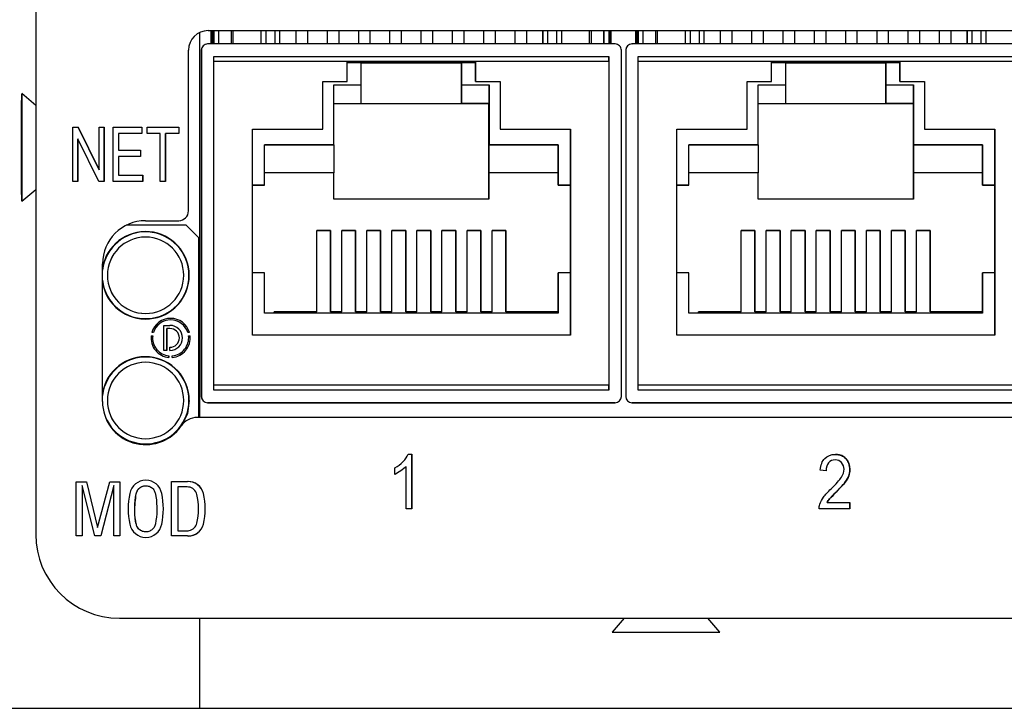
# Model space of a CAD drawing. Header units: inches. Extents: x 0.84 to 10.55, y 0.48 to 8.11.
# Tile 5 of 11: x 3.37 to 4.16, y 6.24 to 6.79. Entities that reach past the tile are written whole.
import ezdxf

# ---------------------------------------------------------------- set-up
doc = ezdxf.new("R2010")
doc.units = ezdxf.units.IN
doc.header["$MEASUREMENT"] = 0

msp = doc.modelspace()

# ---------------------------------------------------------------- linework, layer by layer
at = {"color": 7, "linetype": 'Continuous', "lineweight": 25}
for p, q in [((3.38483, 6.99152), (3.38483, 6.38325)), ((3.38484, 6.99152), (3.38484, 6.38325)), ((3.51568, 6.78407), (3.51568, 6.47664)), ((3.52251, 6.78564), (4.1828, 6.78564)), ((3.52509, 6.77496), (3.52509, 6.78564)), ((3.5251, 6.78564), (3.5251, 6.77496)), ((3.5271, 6.78564), (3.5271, 6.77496)), ((3.5271, 6.77496), (3.5271, 6.78564)), ((3.5311, 6.77496), (3.5311, 6.78564)), ((3.54098, 6.78564), (3.54098, 6.77496)), ((3.56486, 6.77496), (3.56486, 6.78564)), ((3.56487, 6.77496), (3.56487, 6.78564)), ((3.57987, 6.77496), (3.57987, 6.78564)), ((3.59282, 6.77496), (3.59282, 6.78564)), ((3.59282, 6.77496), (3.59282, 6.78564)), ((3.60182, 6.78564), (3.60182, 6.77496)), ((3.61783, 6.77496), (3.61783, 6.78564)), ((3.61783, 6.77496), (3.61783, 6.78564)), ((3.62683, 6.78564), (3.62683, 6.77496)), ((3.64282, 6.77496), (3.64282, 6.78564)), ((3.64282, 6.77496), (3.64282, 6.78564)), ((3.65182, 6.78564), (3.65182, 6.77496)), ((3.66783, 6.77496), (3.66783, 6.78564)), ((3.66783, 6.77496), (3.66783, 6.78564)), ((3.67683, 6.78564), (3.67683, 6.77496)), ((3.69282, 6.77496), (3.69282, 6.78564)), ((3.69282, 6.77496), (3.69282, 6.78564)), ((3.70182, 6.78564), (3.70182, 6.77496)), ((3.71783, 6.77496), (3.71783, 6.78564)), ((3.71783, 6.77496), (3.71783, 6.78564)), ((3.72683, 6.78564), (3.72683, 6.77496)), ((3.74282, 6.77496), (3.74282, 6.78564)), ((3.74282, 6.77496), (3.74282, 6.78564)), ((3.75182, 6.78564), (3.75182, 6.77496)), ((3.76783, 6.77496), (3.76783, 6.78564)), ((3.76783, 6.77496), (3.76783, 6.78564)), ((3.77683, 6.78564), (3.77683, 6.77496)), ((3.78986, 6.78564), (3.78986, 6.77496)), ((3.78987, 6.77496), (3.78987, 6.78564)), ((3.80487, 6.78564), (3.80487, 6.77496)), ((3.82874, 6.77496), (3.82874, 6.78564)), ((3.83859, 6.78564), (3.83859, 6.77496)), ((3.8386, 6.77496), (3.8386, 6.78564)), ((3.8426, 6.78564), (3.8426, 6.77496)), ((3.8446, 6.77496), (3.8446, 6.78564)), ((3.86409, 6.77496), (3.86409, 6.78564)), ((3.8641, 6.78564), (3.8641, 6.77496)), ((3.8661, 6.78564), (3.8661, 6.77496)), ((3.8661, 6.77496), (3.8661, 6.78564)), ((3.8701, 6.77496), (3.8701, 6.78564)), ((3.87998, 6.78564), (3.87998, 6.77496)), ((3.90386, 6.77496), (3.90386, 6.78564)), ((3.90386, 6.77496), (3.90386, 6.78564)), ((3.91886, 6.77496), (3.91886, 6.78564)), ((3.93182, 6.77496), (3.93182, 6.78564)), ((3.93182, 6.77496), (3.93182, 6.78564)), ((3.94082, 6.78564), (3.94082, 6.77496)), ((3.95683, 6.77496), (3.95683, 6.78564)), ((3.95683, 6.77496), (3.95683, 6.78564)), ((3.96583, 6.78564), (3.96583, 6.77496)), ((3.98182, 6.77496), (3.98182, 6.78564)), ((3.98182, 6.77496), (3.98182, 6.78564)), ((3.99082, 6.78564), (3.99082, 6.77496)), ((4.00683, 6.77496), (4.00683, 6.78564)), ((4.00683, 6.77496), (4.00683, 6.78564)), ((4.01583, 6.78564), (4.01583, 6.77496)), ((4.03182, 6.77496), (4.03182, 6.78564)), ((4.03182, 6.77496), (4.03182, 6.78564)), ((4.04082, 6.78564), (4.04082, 6.77496)), ((4.05683, 6.77496), (4.05683, 6.78564)), ((4.05683, 6.77496), (4.05683, 6.78564)), ((4.06583, 6.78564), (4.06583, 6.77496)), ((4.08182, 6.77496), (4.08182, 6.78564)), ((4.08182, 6.77496), (4.08182, 6.78564)), ((4.09082, 6.78564), (4.09082, 6.77496)), ((4.10683, 6.77496), (4.10683, 6.78564)), ((4.10683, 6.77496), (4.10683, 6.78564)), ((4.11583, 6.78564), (4.11583, 6.77496)), ((4.12886, 6.77496), (4.12886, 6.78564)), ((4.12886, 6.78564), (4.12886, 6.77496)), ((4.14386, 6.78564), (4.14386, 6.77496)), ((3.52213, 6.77496), (3.52216, 6.77496)), ((3.84766, 6.77496), (3.52216, 6.77496)), ((3.86113, 6.77496), (3.86116, 6.77496)), ((4.18666, 6.77496), (3.86116, 6.77496)), ((3.50689, 6.64164), (3.50689, 6.77002)), ((3.51713, 6.76996), (3.51713, 6.49344)), ((3.51716, 6.76996), (3.51713, 6.76996)), ((3.51716, 6.76996), (3.51716, 6.49344)), ((3.52716, 6.76496), (3.84266, 6.76496)), ((3.52716, 6.49844), (3.52716, 6.76496)), ((3.84266, 6.76496), (3.84266, 6.49844)), ((3.84266, 6.76496), (3.84266, 6.76496)), ((3.85266, 6.49344), (3.85266, 6.76996)), ((3.85616, 6.76996), (3.85613, 6.76996)), ((3.85613, 6.76996), (3.85613, 6.49344)), ((3.85616, 6.76996), (3.85616, 6.49344)), ((3.86616, 6.76496), (4.18166, 6.76496)), ((3.86616, 6.49844), (3.86616, 6.76496)), ((3.52716, 6.50244), (3.52716, 6.76096)), ((3.63366, 6.76096), (3.52716, 6.76096)), ((3.63366, 6.74494), (3.63366, 6.76096)), ((3.63366, 6.76096), (3.73616, 6.76096)), ((3.73616, 6.76096), (3.63366, 6.76096)), ((3.64491, 6.75994), (3.63366, 6.75994)), ((3.63573, 6.76096), (3.63561, 6.75994)), ((3.63565, 6.75994), (3.63577, 6.76096)), ((3.64402, 6.76096), (3.64414, 6.75994)), ((3.64491, 6.74244), (3.64491, 6.75994)), ((3.64491, 6.75994), (3.7249, 6.75994)), ((3.65182, 6.76096), (3.65182, 6.75994)), ((3.66783, 6.75994), (3.66783, 6.76096)), ((3.66783, 6.75994), (3.66783, 6.76096)), ((3.67683, 6.76096), (3.67683, 6.75994)), ((3.69282, 6.75994), (3.69282, 6.76096)), ((3.69282, 6.75994), (3.69282, 6.76096)), ((3.70182, 6.76096), (3.70182, 6.75994)), ((3.71783, 6.75994), (3.71783, 6.76096)), ((3.71783, 6.75994), (3.71783, 6.76096)), ((3.7249, 6.72744), (3.7249, 6.75994)), ((3.7249, 6.75994), (3.72491, 6.75994)), ((3.72491, 6.75994), (3.72491, 6.74244)), ((3.73616, 6.75994), (3.72491, 6.75994)), ((3.72573, 6.76096), (3.72561, 6.75994)), ((3.72565, 6.75994), (3.72577, 6.76096)), ((3.73402, 6.76096), (3.73414, 6.75994)), ((3.73616, 6.76096), (3.73616, 6.74494)), ((3.84266, 6.76096), (3.73616, 6.76096)), ((3.73616, 6.76096), (3.73616, 6.76096)), ((3.73616, 6.74494), (3.73616, 6.75896)), ((3.84266, 6.76096), (3.84266, 6.50244)), ((3.86616, 6.50244), (3.86616, 6.76096)), ((3.97266, 6.76096), (3.86616, 6.76096)), ((3.97266, 6.74494), (3.97266, 6.76096)), ((3.97266, 6.76096), (4.07516, 6.76096)), ((4.07516, 6.76096), (3.97266, 6.76096)), ((3.98391, 6.75994), (3.97266, 6.75994)), ((3.97473, 6.76096), (3.97461, 6.75994)), ((3.97465, 6.75994), (3.97477, 6.76096)), ((3.98302, 6.76096), (3.98314, 6.75994)), ((3.98391, 6.74244), (3.98391, 6.75994)), ((3.98391, 6.75994), (4.0639, 6.75994)), ((3.99082, 6.76096), (3.99082, 6.75994)), ((4.00683, 6.75994), (4.00683, 6.76096)), ((4.00683, 6.75994), (4.00683, 6.76096)), ((4.01583, 6.76096), (4.01583, 6.75994)), ((4.03182, 6.75994), (4.03182, 6.76096)), ((4.03182, 6.75994), (4.03182, 6.76096)), ((4.04082, 6.76096), (4.04082, 6.75994)), ((4.05683, 6.75994), (4.05683, 6.76096)), ((4.05683, 6.75994), (4.05683, 6.76096)), ((4.0639, 6.72744), (4.0639, 6.75994)), ((4.0639, 6.75994), (4.06391, 6.75994)), ((4.06391, 6.75994), (4.06391, 6.74244)), ((4.07516, 6.75994), (4.06391, 6.75994)), ((4.06473, 6.76096), (4.06461, 6.75994)), ((4.06465, 6.75994), (4.06477, 6.76096)), ((4.07302, 6.76096), (4.07314, 6.75994)), ((4.07516, 6.76096), (4.07516, 6.74494)), ((4.18166, 6.76096), (4.07516, 6.76096)), ((4.07516, 6.76096), (4.07516, 6.76096)), ((4.07516, 6.74494), (4.07516, 6.75896)), ((3.61405, 6.74494), (3.63366, 6.74494)), ((3.61405, 6.70689), (3.61405, 6.74494)), ((3.61405, 6.74494), (3.63366, 6.74494)), ((3.62291, 6.74244), (3.64491, 6.74244)), ((3.62291, 6.69444), (3.62291, 6.74244)), ((3.63366, 6.74494), (3.63366, 6.74494)), ((3.64491, 6.72744), (3.64491, 6.74244)), ((3.72491, 6.74244), (3.74691, 6.74244)), ((3.73616, 6.74494), (3.75578, 6.74494)), ((3.73616, 6.74494), (3.75578, 6.74494)), ((3.73616, 6.74494), (3.73616, 6.74494)), ((3.74691, 6.74244), (3.74691, 6.69444)), ((3.74691, 6.72744), (3.74691, 6.74244)), ((3.75578, 6.74494), (3.75578, 6.70689)), ((3.75578, 6.74494), (3.75578, 6.74494)), ((3.75578, 6.74494), (3.75578, 6.70689)), ((3.95305, 6.74494), (3.97266, 6.74494)), ((3.95305, 6.70689), (3.95305, 6.74494)), ((3.95305, 6.74494), (3.97266, 6.74494)), ((3.96191, 6.74244), (3.98391, 6.74244)), ((3.96191, 6.69444), (3.96191, 6.74244)), ((3.97266, 6.74494), (3.97266, 6.74494)), ((3.98391, 6.72744), (3.98391, 6.74244)), ((4.06391, 6.74244), (4.08591, 6.74244)), ((4.07516, 6.74494), (4.09478, 6.74494)), ((4.07516, 6.74494), (4.09478, 6.74494)), ((4.07516, 6.74494), (4.07516, 6.74494)), ((4.08591, 6.74244), (4.08591, 6.69444)), ((4.08591, 6.72744), (4.08591, 6.74244)), ((4.09478, 6.74494), (4.09478, 6.70689)), ((4.09478, 6.74494), (4.09478, 6.74494)), ((4.09478, 6.74494), (4.09478, 6.70689)), ((3.38483, 6.72579), (3.37363, 6.7353)), ((3.62291, 6.72744), (3.64491, 6.72744)), ((3.62291, 6.72744), (3.6449, 6.72744)), ((3.6449, 6.72744), (3.64491, 6.72744)), ((3.6449, 6.72744), (3.7249, 6.72744)), ((3.72491, 6.72744), (3.7249, 6.72744)), ((3.7469, 6.72744), (3.7249, 6.72744)), ((3.72491, 6.72744), (3.74691, 6.72744)), ((3.74686, 6.65094), (3.74686, 6.72744)), ((3.7469, 6.72744), (3.74691, 6.72744)), ((3.96191, 6.72744), (3.98391, 6.72744)), ((3.96191, 6.72744), (3.9839, 6.72744)), ((3.9839, 6.72744), (3.98391, 6.72744)), ((3.9839, 6.72744), (4.0639, 6.72744)), ((4.06391, 6.72744), (4.0639, 6.72744)), ((4.0859, 6.72744), (4.0639, 6.72744)), ((4.06391, 6.72744), (4.08591, 6.72744)), ((4.08586, 6.65094), (4.08586, 6.72744)), ((4.0859, 6.72744), (4.08591, 6.72744)), ((3.37363, 6.7223), (3.37363, 6.69905)), ((3.37363, 6.7223), (3.37363, 6.7223)), ((3.37363, 6.69905), (3.37363, 6.7223)), ((3.4144, 6.70848), (3.41871, 6.70848)), ((3.4144, 6.66517), (3.4144, 6.70848)), ((3.41871, 6.70848), (3.43543, 6.67447)), ((3.43543, 6.67447), (3.41871, 6.70848)), ((3.43543, 6.70848), (3.43947, 6.70848)), ((3.43543, 6.67447), (3.43543, 6.70848)), ((3.43947, 6.70848), (3.43947, 6.66517)), ((3.43947, 6.66517), (3.43947, 6.70848)), ((3.44663, 6.70848), (3.46965, 6.70848)), ((3.44663, 6.66517), (3.44663, 6.70848)), ((3.45084, 6.70336), (3.45085, 6.70336)), ((3.45084, 6.70336), (3.45084, 6.6901)), ((3.45085, 6.70336), (3.45085, 6.6901)), ((3.46965, 6.70336), (3.45085, 6.70336)), ((3.46964, 6.70848), (3.46964, 6.70336)), ((3.46965, 6.70848), (3.46965, 6.70336)), ((3.47381, 6.70848), (3.49904, 6.70848)), ((3.47381, 6.70336), (3.47381, 6.70848)), ((3.4843, 6.70336), (3.47381, 6.70336)), ((3.4843, 6.66517), (3.4843, 6.70336)), ((3.48851, 6.70336), (3.48851, 6.66517)), ((3.49904, 6.70336), (3.48851, 6.70336)), ((3.48851, 6.66517), (3.48851, 6.70336)), ((3.48851, 6.70336), (3.48851, 6.70336)), ((3.49904, 6.70848), (3.49904, 6.70336)), ((3.49904, 6.70848), (3.49904, 6.70336)), ((3.55791, 6.70689), (3.61405, 6.70689)), ((3.55791, 6.54244), (3.55791, 6.70689)), ((3.55791, 6.70689), (3.61404, 6.70689)), ((3.61405, 6.70689), (3.61404, 6.70689)), ((3.75578, 6.70689), (3.81191, 6.70689)), ((3.75578, 6.70689), (3.81191, 6.70689)), ((3.75578, 6.70689), (3.75578, 6.70689)), ((3.81191, 6.70689), (3.81191, 6.54244)), ((3.81191, 6.70689), (3.81191, 6.70689)), ((3.81191, 6.54244), (3.81191, 6.70689)), ((3.89691, 6.70689), (3.95305, 6.70689)), ((3.89691, 6.54244), (3.89691, 6.70689)), ((3.89691, 6.70689), (3.95304, 6.70689)), ((3.95305, 6.70689), (3.95304, 6.70689)), ((4.09478, 6.70689), (4.15091, 6.70689)), ((4.09478, 6.70689), (4.09478, 6.70689)), ((4.09478, 6.70689), (4.15091, 6.70689)), ((4.15091, 6.70689), (4.15091, 6.54244)), ((4.15091, 6.70689), (4.15091, 6.70689)), ((4.15091, 6.54244), (4.15091, 6.70689)), ((3.37362, 6.69906), (3.37363, 6.69905)), ((3.37363, 6.69905), (3.37364, 6.69904)), ((3.37363, 6.69905), (3.37363, 6.69905)), ((3.37364, 6.69904), (3.37364, 6.68554)), ((3.41843, 6.6992), (3.41843, 6.66517)), ((3.43515, 6.66517), (3.41843, 6.6992)), ((3.41843, 6.66517), (3.41843, 6.6992)), ((3.41843, 6.6992), (3.41843, 6.6992)), ((3.56766, 6.66219), (3.56766, 6.69444)), ((3.56766, 6.69444), (3.62291, 6.69444)), ((3.62287, 6.69444), (3.56766, 6.69444)), ((3.62287, 6.69444), (3.62291, 6.69444)), ((3.62287, 6.69444), (3.62287, 6.67194)), ((3.74687, 6.69444), (3.74691, 6.69444)), ((3.74687, 6.69444), (3.74687, 6.67194)), ((3.80212, 6.69444), (3.74687, 6.69444)), ((3.74691, 6.69444), (3.80216, 6.69444)), ((3.80216, 6.69444), (3.80212, 6.69444)), ((3.80212, 6.67194), (3.80212, 6.69444)), ((3.80216, 6.69444), (3.80216, 6.66219)), ((3.90666, 6.66219), (3.90666, 6.69444)), ((3.90666, 6.69444), (3.96191, 6.69444)), ((3.96187, 6.69444), (3.90666, 6.69444)), ((3.96187, 6.69444), (3.96191, 6.69444)), ((3.96187, 6.69444), (3.96187, 6.67194)), ((4.14112, 6.69444), (4.08587, 6.69444)), ((4.08587, 6.69444), (4.08591, 6.69444)), ((4.08587, 6.69444), (4.08587, 6.67194)), ((4.08591, 6.69444), (4.14116, 6.69444)), ((4.14116, 6.69444), (4.14112, 6.69444)), ((4.14112, 6.67194), (4.14112, 6.69444)), ((4.14116, 6.69444), (4.14116, 6.66219)), ((3.37363, 6.68555), (3.37362, 6.68556)), ((3.37363, 6.68555), (3.37363, 6.6623)), ((3.37364, 6.68554), (3.37363, 6.68555)), ((3.37363, 6.6623), (3.37363, 6.68555)), ((3.37364, 6.68555), (3.37363, 6.68555)), ((3.37363, 6.68555), (3.37364, 6.68555)), ((3.45084, 6.6901), (3.45085, 6.6901)), ((3.45084, 6.68502), (3.45085, 6.68502)), ((3.45084, 6.68502), (3.45084, 6.67028)), ((3.45085, 6.6901), (3.46845, 6.6901)), ((3.46845, 6.68502), (3.45085, 6.68502)), ((3.45085, 6.68502), (3.45085, 6.67028)), ((3.46845, 6.6901), (3.46845, 6.68502)), ((3.46845, 6.6901), (3.46845, 6.68502)), ((3.43543, 6.67447), (3.43543, 6.67447)), ((3.45084, 6.67028), (3.45085, 6.67028)), ((3.45085, 6.67028), (3.47038, 6.67028)), ((3.47038, 6.67028), (3.47038, 6.66517)), ((3.47038, 6.66517), (3.47038, 6.67028)), ((3.62286, 6.67194), (3.56766, 6.67194)), ((3.62287, 6.67194), (3.56766, 6.67194)), ((3.62287, 6.67194), (3.62286, 6.67194)), ((3.62286, 6.65094), (3.62286, 6.67194)), ((3.74686, 6.67194), (3.74687, 6.67194)), ((3.74686, 6.67194), (3.74686, 6.65094)), ((3.80211, 6.67194), (3.74686, 6.67194)), ((3.80212, 6.67194), (3.74687, 6.67194)), ((3.80211, 6.66219), (3.80211, 6.67194)), ((3.80211, 6.67194), (3.80212, 6.67194)), ((3.96186, 6.67194), (3.90666, 6.67194)), ((3.96187, 6.67194), (3.90666, 6.67194)), ((3.96187, 6.67194), (3.96186, 6.67194)), ((3.96186, 6.65094), (3.96186, 6.67194)), ((4.08586, 6.67194), (4.08587, 6.67194)), ((4.08586, 6.67194), (4.08586, 6.65094)), ((4.14111, 6.67194), (4.08586, 6.67194)), ((4.14112, 6.67194), (4.08587, 6.67194)), ((4.14111, 6.66219), (4.14111, 6.67194)), ((4.14111, 6.67194), (4.14112, 6.67194)), ((3.37363, 6.66231), (3.37363, 6.6623)), ((3.37363, 6.6623), (3.37363, 6.6623)), ((3.41843, 6.66517), (3.4144, 6.66517)), ((3.43947, 6.66517), (3.43515, 6.66517)), ((3.47038, 6.66517), (3.44663, 6.66517)), ((3.48851, 6.66517), (3.4843, 6.66517)), ((3.55791, 6.66219), (3.56766, 6.66219)), ((3.56761, 6.66219), (3.55791, 6.66219)), ((3.56761, 6.66219), (3.56766, 6.66219)), ((3.80211, 6.66219), (3.80216, 6.66219)), ((3.81191, 6.66219), (3.80211, 6.66219)), ((3.80216, 6.66219), (3.81191, 6.66219)), ((3.89691, 6.66219), (3.90666, 6.66219)), ((3.90661, 6.66219), (3.89691, 6.66219)), ((3.90661, 6.66219), (3.90666, 6.66219)), ((4.14111, 6.66219), (4.14116, 6.66219)), ((4.15091, 6.66219), (4.14111, 6.66219)), ((4.14116, 6.66219), (4.15091, 6.66219)), ((3.37363, 6.6493), (3.38483, 6.65881)), ((3.74686, 6.65094), (3.62286, 6.65094)), ((4.08586, 6.65094), (3.96186, 6.65094)), ((3.50509, 6.63019), (3.45721, 6.63019)), ((3.47262, 6.63383), (3.49908, 6.63383)), ((3.50509, 6.63019), (3.51509, 6.62019)), ((3.60936, 6.62594), (3.62036, 6.62594)), ((3.60936, 6.56094), (3.60936, 6.62594)), ((3.62036, 6.62594), (3.60936, 6.62594)), ((3.62035, 6.56094), (3.62035, 6.62594)), ((3.62036, 6.62594), (3.62036, 6.56094)), ((3.62036, 6.62594), (3.62036, 6.62594)), ((3.62936, 6.62594), (3.64036, 6.62594)), ((3.62936, 6.56094), (3.62936, 6.62594)), ((3.64036, 6.62594), (3.62936, 6.62594)), ((3.64035, 6.56094), (3.64035, 6.62594)), ((3.64036, 6.62594), (3.64036, 6.56094)), ((3.64036, 6.62594), (3.64036, 6.62594)), ((3.64936, 6.62594), (3.66036, 6.62594)), ((3.64936, 6.56094), (3.64936, 6.62594)), ((3.66036, 6.62594), (3.64936, 6.62594)), ((3.66035, 6.56094), (3.66035, 6.62594)), ((3.66036, 6.62594), (3.66036, 6.56094)), ((3.66036, 6.62594), (3.66036, 6.62594)), ((3.66936, 6.62594), (3.68036, 6.62594)), ((3.66936, 6.56094), (3.66936, 6.62594)), ((3.68036, 6.62594), (3.66936, 6.62594)), ((3.68035, 6.56094), (3.68035, 6.62594)), ((3.68036, 6.62594), (3.68036, 6.56094)), ((3.68036, 6.62594), (3.68036, 6.62594)), ((3.68936, 6.62594), (3.70036, 6.62594)), ((3.68936, 6.56094), (3.68936, 6.62594)), ((3.70036, 6.62594), (3.68936, 6.62594)), ((3.70035, 6.56094), (3.70035, 6.62594)), ((3.70036, 6.62594), (3.70036, 6.56094)), ((3.70036, 6.62594), (3.70036, 6.62594)), ((3.70936, 6.62594), (3.72036, 6.62594)), ((3.70936, 6.56094), (3.70936, 6.62594)), ((3.72036, 6.62594), (3.70936, 6.62594)), ((3.72035, 6.56094), (3.72035, 6.62594)), ((3.72036, 6.62594), (3.72036, 6.56094)), ((3.72036, 6.62594), (3.72036, 6.62594)), ((3.72936, 6.62594), (3.74036, 6.62594)), ((3.72936, 6.56094), (3.72936, 6.62594)), ((3.74036, 6.62594), (3.72936, 6.62594)), ((3.74035, 6.56094), (3.74035, 6.62594)), ((3.74036, 6.62594), (3.74036, 6.56094)), ((3.74036, 6.62594), (3.74036, 6.62594)), ((3.74936, 6.62594), (3.76036, 6.62594)), ((3.74936, 6.56094), (3.74936, 6.62594)), ((3.76036, 6.62594), (3.74936, 6.62594)), ((3.76035, 6.56094), (3.76035, 6.62594)), ((3.76036, 6.62594), (3.76036, 6.56094)), ((3.76036, 6.62594), (3.76036, 6.62594)), ((3.94836, 6.62594), (3.95936, 6.62594)), ((3.94836, 6.56094), (3.94836, 6.62594)), ((3.95936, 6.62594), (3.94836, 6.62594)), ((3.95935, 6.56094), (3.95935, 6.62594)), ((3.95936, 6.62594), (3.95936, 6.56094)), ((3.95936, 6.62594), (3.95936, 6.62594)), ((3.96836, 6.62594), (3.97936, 6.62594)), ((3.96836, 6.56094), (3.96836, 6.62594)), ((3.97936, 6.62594), (3.96836, 6.62594)), ((3.97935, 6.56094), (3.97935, 6.62594)), ((3.97936, 6.62594), (3.97936, 6.56094)), ((3.97936, 6.62594), (3.97936, 6.62594)), ((3.98836, 6.62594), (3.99936, 6.62594)), ((3.98836, 6.56094), (3.98836, 6.62594)), ((3.99936, 6.62594), (3.98836, 6.62594)), ((3.99935, 6.56094), (3.99935, 6.62594)), ((3.99936, 6.62594), (3.99936, 6.56094)), ((3.99936, 6.62594), (3.99936, 6.62594)), ((4.00836, 6.62594), (4.01936, 6.62594)), ((4.00836, 6.56094), (4.00836, 6.62594)), ((4.01936, 6.62594), (4.00836, 6.62594)), ((4.01935, 6.56094), (4.01935, 6.62594)), ((4.01936, 6.62594), (4.01936, 6.56094)), ((4.01936, 6.62594), (4.01936, 6.62594)), ((4.02836, 6.62594), (4.03936, 6.62594)), ((4.02836, 6.56094), (4.02836, 6.62594)), ((4.03936, 6.62594), (4.02836, 6.62594)), ((4.03935, 6.56094), (4.03935, 6.62594)), ((4.03936, 6.62594), (4.03936, 6.56094)), ((4.03936, 6.62594), (4.03936, 6.62594)), ((4.04836, 6.62594), (4.05936, 6.62594)), ((4.04836, 6.56094), (4.04836, 6.62594)), ((4.05936, 6.62594), (4.04836, 6.62594)), ((4.05935, 6.56094), (4.05935, 6.62594)), ((4.05936, 6.62594), (4.05936, 6.56094)), ((4.05936, 6.62594), (4.05936, 6.62594)), ((4.06836, 6.62594), (4.07936, 6.62594)), ((4.06836, 6.56094), (4.06836, 6.62594)), ((4.07936, 6.62594), (4.06836, 6.62594)), ((4.07935, 6.56094), (4.07935, 6.62594)), ((4.07936, 6.62594), (4.07936, 6.56094)), ((4.07936, 6.62594), (4.07936, 6.62594)), ((4.08836, 6.62594), (4.09936, 6.62594)), ((4.08836, 6.56094), (4.08836, 6.62594)), ((4.09936, 6.62594), (4.08836, 6.62594)), ((4.09935, 6.56094), (4.09935, 6.62594)), ((4.09936, 6.62594), (4.09936, 6.56094)), ((4.09936, 6.62594), (4.09936, 6.62594)), ((3.4726, 6.62069), (3.47259, 6.62069)), ((3.51509, 6.47664), (3.51509, 6.62019)), ((3.43817, 6.48938), (3.43817, 6.59938)), ((3.56766, 6.59219), (3.55791, 6.59219)), ((3.56766, 6.55994), (3.56766, 6.59219)), ((3.80211, 6.59219), (3.80216, 6.59219)), ((3.80211, 6.56094), (3.80211, 6.59219)), ((3.80216, 6.59219), (3.80216, 6.55994)), ((3.81191, 6.59219), (3.80216, 6.59219)), ((3.90666, 6.59219), (3.89691, 6.59219)), ((3.90666, 6.55994), (3.90666, 6.59219)), ((4.14111, 6.59219), (4.14116, 6.59219)), ((4.14111, 6.56094), (4.14111, 6.59219)), ((4.14116, 6.59219), (4.14116, 6.55994)), ((4.15091, 6.59219), (4.14116, 6.59219)), ((3.47259, 6.55969), (3.4726, 6.55969)), ((3.80216, 6.55994), (3.56766, 6.55994)), ((3.57536, 6.56094), (3.60936, 6.56094)), ((3.57536, 6.55994), (3.57536, 6.56094)), ((3.60935, 6.56094), (3.57536, 6.56094)), ((3.60935, 6.56094), (3.60936, 6.56094)), ((3.62036, 6.56094), (3.62035, 6.56094)), ((3.62935, 6.56094), (3.62035, 6.56094)), ((3.62036, 6.56094), (3.62936, 6.56094)), ((3.62935, 6.56094), (3.62936, 6.56094)), ((3.64036, 6.56094), (3.64035, 6.56094)), ((3.64935, 6.56094), (3.64035, 6.56094)), ((3.64036, 6.56094), (3.64936, 6.56094)), ((3.64935, 6.56094), (3.64936, 6.56094)), ((3.66036, 6.56094), (3.66035, 6.56094)), ((3.66935, 6.56094), (3.66035, 6.56094)), ((3.66036, 6.56094), (3.66936, 6.56094)), ((3.66935, 6.56094), (3.66936, 6.56094)), ((3.68036, 6.56094), (3.68035, 6.56094)), ((3.68935, 6.56094), (3.68035, 6.56094)), ((3.68036, 6.56094), (3.68936, 6.56094)), ((3.68935, 6.56094), (3.68936, 6.56094)), ((3.70036, 6.56094), (3.70035, 6.56094)), ((3.70935, 6.56094), (3.70035, 6.56094)), ((3.70036, 6.56094), (3.70936, 6.56094)), ((3.70935, 6.56094), (3.70936, 6.56094)), ((3.72036, 6.56094), (3.72035, 6.56094)), ((3.72935, 6.56094), (3.72035, 6.56094)), ((3.72036, 6.56094), (3.72936, 6.56094)), ((3.72935, 6.56094), (3.72936, 6.56094)), ((3.74036, 6.56094), (3.74035, 6.56094)), ((3.74935, 6.56094), (3.74035, 6.56094)), ((3.74036, 6.56094), (3.74936, 6.56094)), ((3.74935, 6.56094), (3.74936, 6.56094)), ((3.80215, 6.56094), (3.76035, 6.56094)), ((3.76035, 6.56094), (3.76036, 6.56094)), ((3.76036, 6.56094), (3.80211, 6.56094)), ((3.80215, 6.56094), (3.80211, 6.56094)), ((3.80215, 6.55994), (3.80215, 6.56094)), ((4.14116, 6.55994), (3.90666, 6.55994)), ((3.91436, 6.56094), (3.94836, 6.56094)), ((3.91436, 6.55994), (3.91436, 6.56094)), ((3.94835, 6.56094), (3.91436, 6.56094)), ((3.94835, 6.56094), (3.94836, 6.56094)), ((3.95936, 6.56094), (3.95935, 6.56094)), ((3.96835, 6.56094), (3.95935, 6.56094)), ((3.95936, 6.56094), (3.96836, 6.56094)), ((3.96835, 6.56094), (3.96836, 6.56094)), ((3.97936, 6.56094), (3.97935, 6.56094)), ((3.98835, 6.56094), (3.97935, 6.56094)), ((3.97936, 6.56094), (3.98836, 6.56094)), ((3.98835, 6.56094), (3.98836, 6.56094)), ((3.99936, 6.56094), (3.99935, 6.56094)), ((4.00835, 6.56094), (3.99935, 6.56094)), ((3.99936, 6.56094), (4.00836, 6.56094)), ((4.00835, 6.56094), (4.00836, 6.56094)), ((4.01936, 6.56094), (4.01935, 6.56094)), ((4.02835, 6.56094), (4.01935, 6.56094)), ((4.01936, 6.56094), (4.02836, 6.56094)), ((4.02835, 6.56094), (4.02836, 6.56094)), ((4.03936, 6.56094), (4.03935, 6.56094)), ((4.04835, 6.56094), (4.03935, 6.56094)), ((4.03936, 6.56094), (4.04836, 6.56094)), ((4.04835, 6.56094), (4.04836, 6.56094)), ((4.05936, 6.56094), (4.05935, 6.56094)), ((4.06835, 6.56094), (4.05935, 6.56094)), ((4.05936, 6.56094), (4.06836, 6.56094)), ((4.06835, 6.56094), (4.06836, 6.56094)), ((4.07936, 6.56094), (4.07935, 6.56094)), ((4.08835, 6.56094), (4.07935, 6.56094)), ((4.07936, 6.56094), (4.08836, 6.56094)), ((4.08835, 6.56094), (4.08836, 6.56094)), ((4.14115, 6.56094), (4.09935, 6.56094)), ((4.09935, 6.56094), (4.09936, 6.56094)), ((4.09936, 6.56094), (4.14111, 6.56094)), ((4.14115, 6.56094), (4.14111, 6.56094)), ((4.14115, 6.55994), (4.14115, 6.56094)), ((3.49259, 6.55462), (3.49259, 6.55462)), ((3.47881, 6.54447), (3.47756, 6.54447)), ((3.47881, 6.54447), (3.47881, 6.54447)), ((3.48709, 6.55019), (3.49209, 6.55019)), ((3.48709, 6.53019), (3.48709, 6.55019)), ((3.49209, 6.54769), (3.48959, 6.54769)), ((3.48959, 6.54769), (3.48959, 6.53019)), ((3.48959, 6.53019), (3.48959, 6.54769)), ((3.48959, 6.54769), (3.48959, 6.54769)), ((3.50762, 6.54447), (3.50637, 6.54447)), ((3.50762, 6.54447), (3.50762, 6.54447)), ((3.47706, 6.54192), (3.47827, 6.54192)), ((3.47827, 6.54192), (3.47827, 6.54192)), ((3.50691, 6.54192), (3.50812, 6.54192)), ((3.50812, 6.54192), (3.50812, 6.54192)), ((3.81191, 6.54244), (3.55791, 6.54244)), ((4.15091, 6.54244), (3.89691, 6.54244)), ((3.48959, 6.53019), (3.48709, 6.53019)), ((3.48959, 6.53019), (3.48959, 6.53019)), ((3.49209, 6.53019), (3.49209, 6.53269)), ((3.4726, 6.52069), (3.47259, 6.52069)), ((3.49127, 6.52583), (3.49127, 6.52463)), ((3.49127, 6.52583), (3.49127, 6.52583)), ((3.49127, 6.52463), (3.49127, 6.52583)), ((3.49391, 6.52463), (3.49391, 6.52583)), ((3.84266, 6.50244), (3.52716, 6.50244)), ((3.84266, 6.49844), (3.52716, 6.49844)), ((3.84266, 6.49844), (3.84266, 6.50244)), ((4.18166, 6.50244), (3.86616, 6.50244)), ((4.18166, 6.49844), (3.86616, 6.49844)), ((3.51716, 6.49344), (3.51713, 6.49344)), ((3.52216, 6.48844), (3.52213, 6.48844)), ((3.52213, 6.48844), (3.84763, 6.48844)), ((3.84766, 6.48844), (3.52216, 6.48844)), ((3.84763, 6.48844), (3.84766, 6.48844)), ((3.85616, 6.49344), (3.85613, 6.49344)), ((3.86116, 6.48844), (3.86113, 6.48844)), ((3.86113, 6.48844), (4.18586, 6.48844)), ((4.18666, 6.48844), (3.86116, 6.48844)), ((3.51388, 6.47664), (3.51387, 6.47664)), ((4.18216, 6.47664), (3.51388, 6.47664)), ((3.50099, 6.46987), (3.501, 6.46987)), ((3.47259, 6.45969), (3.4726, 6.45969)), ((3.68234, 6.44721), (3.68527, 6.44721)), ((3.68527, 6.44721), (3.68527, 6.40372)), ((3.68527, 6.40372), (3.68527, 6.44721)), ((4.02334, 6.44273), (4.02334, 6.44273)), ((3.67158, 6.4312), (3.67158, 6.43634)), ((3.68071, 6.40372), (3.68071, 6.4376)), ((3.68071, 6.4376), (3.68071, 6.4376)), ((4.0162, 6.43404), (4.01151, 6.4346)), ((3.41719, 6.42525), (3.42553, 6.42525)), ((3.41719, 6.38209), (3.41719, 6.42525)), ((3.42197, 6.42227), (3.42197, 6.38209)), ((3.43199, 6.38209), (3.42197, 6.42227)), ((3.42197, 6.42227), (3.42197, 6.38209)), ((3.42197, 6.42227), (3.42197, 6.42227)), ((3.42553, 6.42525), (3.43432, 6.38881)), ((3.42553, 6.42525), (3.43432, 6.38881)), ((3.43432, 6.38881), (3.44395, 6.42525)), ((3.44725, 6.42227), (3.43684, 6.38209)), ((3.44725, 6.42227), (3.43684, 6.38209)), ((3.44395, 6.42525), (3.45197, 6.42525)), ((3.44725, 6.38209), (3.44725, 6.42227)), ((3.44725, 6.42227), (3.44725, 6.42227)), ((3.45197, 6.42525), (3.45197, 6.38209)), ((3.45197, 6.42525), (3.45197, 6.38209)), ((3.47282, 6.4221), (3.47282, 6.4221)), ((3.49341, 6.42537), (3.50611, 6.42537)), ((3.49341, 6.38197), (3.49341, 6.42537)), ((3.4983, 6.42115), (3.4983, 6.38618)), ((3.4983, 6.42115), (3.4983, 6.38618)), ((3.46512, 6.41577), (3.46512, 6.41577)), ((3.4855, 6.41594), (3.4855, 6.41594)), ((3.51883, 6.41594), (3.51883, 6.41594)), ((4.01891, 6.41164), (4.01891, 6.41164)), ((3.68527, 6.40372), (3.68071, 6.40372)), ((4.03522, 6.40365), (4.01065, 6.40365)), ((4.01698, 6.40876), (4.03522, 6.40876)), ((4.01698, 6.40876), (4.01698, 6.40876)), ((4.03522, 6.40876), (4.03522, 6.40365)), ((4.03522, 6.40365), (4.03522, 6.40876)), ((3.43432, 6.38881), (3.43432, 6.38881)), ((3.4855, 6.39139), (3.4855, 6.39139)), ((3.4983, 6.38618), (3.4983, 6.38618)), ((3.51883, 6.39139), (3.51883, 6.39139)), ((3.38484, 6.38325), (3.38483, 6.38325)), ((3.42197, 6.38209), (3.41719, 6.38209)), ((3.43684, 6.38209), (3.43199, 6.38209)), ((3.45197, 6.38209), (3.44725, 6.38209)), ((3.47275, 6.38523), (3.47275, 6.38523)), ((3.50611, 6.38197), (3.49341, 6.38197)), ((3.45177, 6.31632), (3.45176, 6.31632)), ((3.45177, 6.31632), (4.27854, 6.31632)), ((3.51568, 6.31632), (3.51568, 6.24433)), ((3.8548, 6.31632), (3.8453, 6.30513)), ((3.9313, 6.30513), (3.9218, 6.31632)), ((3.8453, 6.30513), (3.9313, 6.30513)), ((3.34068, 6.24433), (3.51568, 6.24433)), ((3.51568, 6.24433), (5.18218, 6.24433))]:
    msp.add_line(p, q, dxfattribs=at)
at = {"color": 1, "linetype": 'Continuous', "lineweight": 25}
for p, q in [((3.52585, 6.77496), (3.52585, 6.78564)), ((3.52635, 6.77496), (3.52635, 6.78564)), ((3.5426, 6.77496), (3.5426, 6.78564)), ((3.56865, 6.78564), (3.56865, 6.77496)), ((3.57609, 6.77496), (3.57609, 6.78564)), ((3.79365, 6.78564), (3.79365, 6.77496)), ((3.80109, 6.77496), (3.80109, 6.78564)), ((3.82712, 6.77496), (3.82712, 6.78564)), ((3.84335, 6.78564), (3.84335, 6.77496)), ((3.84385, 6.77496), (3.84385, 6.78564)), ((3.86485, 6.77496), (3.86485, 6.78564)), ((3.86535, 6.77496), (3.86535, 6.78564)), ((3.8816, 6.77496), (3.8816, 6.78564)), ((3.90765, 6.78564), (3.90765, 6.77496)), ((3.91509, 6.77496), (3.91509, 6.78564)), ((4.13265, 6.78564), (4.13265, 6.77496)), ((4.14009, 6.77496), (4.14009, 6.78564))]:
    msp.add_line(p, q, dxfattribs=at)
at = {"color": 7, "linetype": 'Continuous', "lineweight": 25, "flags": 128}
for points in [[(3.84266, 6.76096), (3.84266, 6.76174), (3.84266, 6.76249), (3.84266, 6.76318), (3.84266, 6.76379), (3.84266, 6.76429), (3.84266, 6.76466), (3.84266, 6.76488), (3.84266, 6.76496)], [(3.73616, 6.75896), (3.73616, 6.75935), (3.73616, 6.75973), (3.73616, 6.76007), (3.73616, 6.76037), (3.73616, 6.76062), (3.73616, 6.76081), (3.73616, 6.76092), (3.73616, 6.76096)], [(4.07516, 6.75896), (4.07516, 6.75935), (4.07516, 6.75973), (4.07516, 6.76007), (4.07516, 6.76037), (4.07516, 6.76062), (4.07516, 6.76081), (4.07516, 6.76092), (4.07516, 6.76096)], [(3.72491, 6.74244), (3.72491, 6.73952), (3.72491, 6.7367), (3.72491, 6.73411), (3.72491, 6.73184), (3.72491, 6.72997), (3.72491, 6.72859), (3.72491, 6.72773), (3.72491, 6.72744)], [(4.06391, 6.74244), (4.06391, 6.73952), (4.06391, 6.7367), (4.06391, 6.73411), (4.06391, 6.73184), (4.06391, 6.72997), (4.06391, 6.72859), (4.06391, 6.72773), (4.06391, 6.72744)], [(3.37364, 6.6923), (3.37364, 6.6807), (3.37364, 6.66996), (3.37364, 6.66088), (3.37363, 6.65412), (3.37363, 6.6502), (3.37363, 6.6494), (3.37363, 6.65179), (3.37362, 6.65717), (3.37362, 6.66517), (3.37362, 6.67517), (3.37362, 6.68645), (3.37362, 6.69816), (3.37362, 6.70943), (3.37362, 6.71944), (3.37362, 6.72743), (3.37363, 6.73282), (3.37363, 6.7352), (3.37363, 6.7344), (3.37363, 6.73048), (3.37364, 6.72373), (3.37364, 6.71464), (3.37364, 6.7039), (3.37364, 6.6923)], [(3.50753, 6.49019), (3.50598, 6.47989), (3.50149, 6.47055)]]:
    msp.add_lwpolyline(points, dxfattribs=at)
at = {"color": 7, "linetype": 'Continuous', "lineweight": 25}
for centre, radius, start, end in [((3.52251, 6.77002), 0.01562, 90, 180), ((3.52213, 6.76996), 0.005, 89.99997, 179.99997), ((3.52216, 6.76996), 0.005, 89.99997, 179.99999), ((3.84766, 6.76996), 0.005, 359.99997, 90.00003), ((3.86113, 6.76996), 0.005, 89.99997, 179.99997), ((3.86116, 6.76996), 0.005, 89.99997, 179.99999), ((3.49908, 6.64164), 0.00781, 270, 0), ((3.47262, 6.59938), 0.03445, 90, 180), ((3.47259, 6.59019), 0.03494, 360, 170.09704), ((3.47259, 6.59019), 0.03465, 360, 173.36513), ((3.47259, 6.59019), 0.0305, 90, 180), ((3.4726, 6.59019), 0.0305, 90, 180), ((3.4726, 6.59019), 0.0305, 0, 90), ((3.47259, 6.59019), 0.03494, 189.90296, 0), ((3.47259, 6.59019), 0.03465, 186.63487, 0), ((3.47259, 6.59019), 0.0305, 180, 270), ((3.4726, 6.59019), 0.0305, 180, 270), ((3.4726, 6.59019), 0.0305, 270, 0), ((3.49259, 6.54019), 0.01562, 15.8966, 164.1034), ((3.49259, 6.54019), 0.01443, 17.25815, 162.74185), ((3.49259, 6.54019), 0.01443, 90, 162.74185), ((3.49259, 6.54019), 0.01563, 15.89657, 89.99998), ((3.49209, 6.54019), 0.01, 270, 90), ((3.49209, 6.54019), 0.0075, 270, 90), ((3.49259, 6.54019), 0.01563, 173.66187, 265.14315), ((3.49259, 6.54019), 0.01443, 173.13215, 264.73832), ((3.49259, 6.54019), 0.01443, 275.26155, 6.86812), ((3.49259, 6.54019), 0.01562, 274.85674, 6.33837), ((3.47259, 6.49019), 0.03494, 360, 170.09704), ((3.47259, 6.49019), 0.03465, 360, 173.36513), ((3.47259, 6.49019), 0.0305, 90, 180), ((3.4726, 6.49019), 0.0305, 90, 180), ((3.4726, 6.49019), 0.0305, 0, 90), ((3.47262, 6.48938), 0.03445, 180, 325.49592), ((3.47259, 6.49019), 0.03465, 197.15978, 0), ((3.47259, 6.49019), 0.0305, 180, 270), ((3.4726, 6.49019), 0.0305, 180, 270), ((3.4726, 6.49019), 0.0305, 270, 0), ((3.52213, 6.49344), 0.005, 180, 269.99997), ((3.52216, 6.49344), 0.005, 180, 269.99998), ((3.84766, 6.49344), 0.005, 270.00005, 0), ((3.86113, 6.49344), 0.005, 180, 269.99997), ((3.86116, 6.49344), 0.005, 180, 269.99998), ((3.51387, 6.46102), 0.01562, 90, 145.49592), ((3.51388, 6.46102), 0.01562, 90, 145.49592), ((3.47259, 6.49019), 0.03494, 219.8143, 322.9096), ((3.4726, 6.48938), 0.03445, 270, 325.49592), ((3.47278, 6.41353), 0.01295, 10.72599, 169.27401), ((3.47278, 6.41353), 0.01295, 10.72599, 90), ((3.50671, 6.41288), 0.01251, 14.19455, 92.73213), ((3.5067, 6.41288), 0.01251, 14.19455, 90), ((3.5166, 6.40367), 0.05786, 167.75021, 192.24979), ((3.42897, 6.40367), 0.05786, 347.75021, 12.24979), ((3.42896, 6.40367), 0.05786, 347.75021, 12.24979), ((3.45811, 6.40367), 0.05674, 348.23591, 11.76409), ((3.46229, 6.40367), 0.05786, 347.75021, 12.24979), ((3.46229, 6.40367), 0.05786, 347.75021, 12.24979), ((3.47278, 6.3938), 0.01295, 190.72599, 349.27401), ((3.47278, 6.3938), 0.01295, 270, 349.27401), ((3.50671, 6.39446), 0.01251, 267.26787, 345.80545), ((3.5067, 6.39446), 0.01251, 270, 345.80545), ((3.45176, 6.38325), 0.06693, 180, 270), ((3.45177, 6.38325), 0.06693, 180, 270)]:
    msp.add_arc(centre, radius, start, end, dxfattribs=at)
for points, knots in [([(3.67158, 6.43634), (3.67414, 6.43774), (3.67636, 6.43943), (3.68019, 6.44341), (3.68154, 6.44534), (3.68234, 6.44721)], [0, 0, 0, 0, 0.498944, 0.498944, 1, 1, 1, 1]), ([(4.01065, 6.40365), (4.01061, 6.40492), (4.0108, 6.40615), (4.0118, 6.40929), (4.0128, 6.41121), (4.01556, 6.41499), (4.01756, 6.41718), (4.0242, 6.42352), (4.02692, 6.42658), (4.02976, 6.43108), (4.03047, 6.43322), (4.03047, 6.43733), (4.02982, 6.43911), (4.02724, 6.442), (4.02556, 6.44273), (4.02128, 6.44273), (4.01952, 6.44196), (4.01689, 6.43889), (4.01622, 6.43676), (4.0162, 6.43404)], [0, 0, 0, 0, 0.049289, 0.049289, 0.130051, 0.130051, 0.210566, 0.210566, 0.335613, 0.335613, 0.460497, 0.460497, 0.592013, 0.592013, 0.723529, 0.723529, 0.861764, 0.861764, 1, 1, 1, 1]), ([(4.01151, 6.4346), (4.01183, 6.43868), (4.01304, 6.44179), (4.01723, 6.44606), (4.02004, 6.44713), (4.02715, 6.44713), (4.02996, 6.44598), (4.03413, 6.44137), (4.03516, 6.43852), (4.03516, 6.43337), (4.03486, 6.43167), (4.03364, 6.42832), (4.03264, 6.42656), (4.02981, 6.42286), (4.02747, 6.42031), (4.02145, 6.41441), (4.01969, 6.41259), (4.01891, 6.41164)], [0, 0, 0, 0, 0.167122, 0.167122, 0.333946, 0.333946, 0.502206, 0.502206, 0.670742, 0.670742, 0.756542, 0.756542, 0.842342, 0.842342, 0.928312, 0.928312, 1, 1, 1, 1]), ([(4.01891, 6.41164), (4.02267, 6.41532), (4.02786, 6.42038), (4.03362, 6.42773), (4.03542, 6.43334), (4.03507, 6.43851), (4.03323, 6.44255), (4.03048, 6.44538), (4.02709, 6.44696), (4.02476, 6.44698), (4.02368, 6.44698)], [0, 0, 0, 0, 0.330348, 0.454999, 0.581418, 0.690061, 0.772659, 0.855343, 0.93252, 1, 1, 1, 1]), ([(3.68071, 6.4376), (3.67961, 6.43639), (3.67817, 6.43517), (3.67461, 6.43272), (3.673, 6.43181), (3.67158, 6.4312)], [0, 0, 0, 0, 0.500725, 0.500725, 1, 1, 1, 1]), ([(3.46512, 6.41577), (3.46537, 6.41661), (3.46587, 6.4183), (3.46763, 6.42036), (3.4699, 6.42166), (3.47176, 6.42222), (3.47272, 6.42208), (3.47281, 6.42206)], [0, 0, 0, 0, 0.2434357, 0.4868714, 0.7303071, 0.9737427, 1, 1, 1, 1]), ([(3.46512, 6.41577), (3.46529, 6.41667), (3.46564, 6.41761), (3.46673, 6.41933), (3.46747, 6.4201), (3.46917, 6.4213), (3.47014, 6.42171), (3.47206, 6.42213), (3.47298, 6.42216), (3.4749, 6.42187), (3.47588, 6.42154), (3.47766, 6.42048), (3.47845, 6.41976), (3.47967, 6.41811), (3.4801, 6.41718), (3.48057, 6.41535), (3.48069, 6.41446), (3.48197, 6.4063), (3.48183, 6.39875), (3.48045, 6.39157)], [0, 0, 0, 0, 0.0625, 0.0625, 0.125, 0.125, 0.1875, 0.1875, 0.25, 0.25, 0.3125, 0.3125, 0.375, 0.375, 0.4375, 0.4375, 0.5, 0.5, 1, 1, 1, 1]), ([(3.51365, 6.41523), (3.51327, 6.41663), (3.51244, 6.41805), (3.51004, 6.42019), (3.50849, 6.42087), (3.50625, 6.42118), (3.50553, 6.42115), (3.50408, 6.42115), (3.50191, 6.42115), (3.49974, 6.42115), (3.4983, 6.42115)], [0, 0, 0, 0, 0.25, 0.25, 0.5, 0.5, 0.625, 0.625, 0.75, 1, 1, 1, 1]), ([(3.48045, 6.39157), (3.48028, 6.39066), (3.47992, 6.38972), (3.47884, 6.388), (3.4781, 6.38723), (3.47639, 6.38604), (3.47543, 6.38563), (3.4735, 6.3852), (3.47259, 6.38517), (3.47067, 6.38546), (3.46969, 6.3858), (3.46791, 6.38685), (3.46711, 6.38758), (3.46589, 6.38923), (3.46547, 6.39015), (3.46499, 6.39198), (3.46487, 6.39287), (3.4636, 6.40103), (3.46374, 6.40858), (3.46512, 6.41577)], [0, 0, 0, 0, 0.0625, 0.0625, 0.125, 0.125, 0.1875, 0.1875, 0.25, 0.25, 0.3125, 0.3125, 0.375, 0.375, 0.4375, 0.4375, 0.5, 0.5, 1, 1, 1, 1]), ([(3.47275, 6.38527), (3.47197, 6.38533), (3.4703, 6.38544), (3.46802, 6.38668), (3.46615, 6.38859), (3.46419, 6.39352), (3.46369, 6.40281), (3.46459, 6.41102), (3.46512, 6.41577)], [0, 0, 0, 0, 0.066801, 0.141658, 0.216498, 0.29137, 0.589886, 1, 1, 1, 1]), ([(3.4983, 6.38618), (3.49987, 6.38618), (3.50224, 6.38618), (3.5046, 6.38618), (3.50617, 6.38618), (3.50683, 6.3862), (3.50895, 6.38664), (3.51036, 6.38736), (3.51255, 6.38945), (3.5133, 6.39079), (3.51365, 6.3921)], [0, 0, 0, 0, 0.25, 0.375, 0.375, 0.5, 0.5, 0.75, 0.75, 1, 1, 1, 1])]:
    msp.add_open_spline(points, degree=3, knots=knots, dxfattribs=at)
for points in [[(4.01891, 6.41164), (4.01813, 6.41068), (4.01749, 6.40972), (4.01698, 6.40876)], [(4.01698, 6.40876), (4.01749, 6.40972), (4.01813, 6.41068), (4.01891, 6.41164)]]:
    msp.add_open_spline(points, degree=3, dxfattribs=at)

doc.saveas('drawing.dxf')
